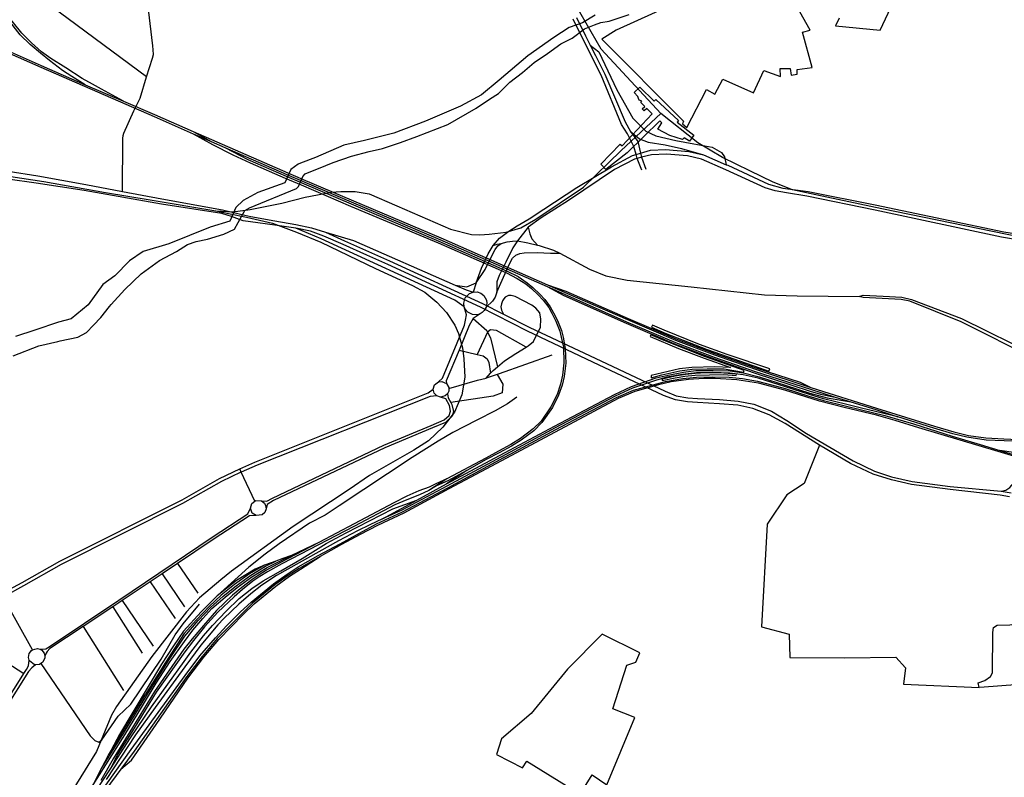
# Model space of a CAD drawing. Header units: millimetres. Extents: x 664923 to 767831, y 3118803 to 3207600.
# Tile 212 of 256: x 710238 to 713062, y 3171845 to 3174018. Entities that reach past the tile are written whole.
import ezdxf

# ---------------------------------------------------------------- set-up
doc = ezdxf.new("R2010")
doc.units = ezdxf.units.MM
for name, color, linetype in [('buildings', 5, 'Continuous'), ('parks', 8, 'Continuous'), ('railways', 4, 'Continuous'), ('roads_2', 2, 'Continuous'), ('roads_3', 3, 'Continuous'), ('water', 7, 'Continuous')]:
    doc.layers.add(name, color=color, linetype=linetype)

msp = doc.modelspace()

# ---------------------------------------------------------------- linework, layer by layer
at = {"layer": 'buildings'}
msp.add_lwpolyline([(712016.66, 3173824.4), (712057.91, 3173783.82), (712063.22, 3173788.25), (712128.15, 3173728.47), (712124.15, 3173723.54), (712172, 3173686.15), (712159.75, 3173669.34), (712143.93, 3173679.01), (712139.16, 3173673.56), (712102.78, 3173685.4), (712068.6, 3173703.66), (712080.32, 3173722.23), (712074.06, 3173727.49), (711980.09, 3173635.72), (711918.89, 3173588.43), (711905.28, 3173603.5), (711960.91, 3173660.63), (711965.87, 3173656.13), (712051.91, 3173747.23), (712037.27, 3173762.53), (712029.43, 3173756.26), (712023.44, 3173761.51), (712031, 3173769.04), (712019.26, 3173780.06), (712023.04, 3173783.7), (712015.29, 3173786.87), (712012.9, 3173791.42), (712011.26, 3173797), (712000.54, 3173808.54), (712016.66, 3173824.4)], close=True, dxfattribs=at)
at = {"layer": 'parks'}
for points in [[(712588.22, 3174021.51), (712577.69, 3173999.56), (712705.93, 3173987.92), (712752.14, 3174086.24)], [(712111.98, 3174061.44), (711948.84, 3173987.08), (711907.9, 3173961.63), (712141.98, 3173726.23), (712138.8, 3173718.98), (712151.72, 3173708.75), (712208.43, 3173817.6), (712231.85, 3173804.29), (712255.36, 3173847), (712343.31, 3173807.42), (712372.5, 3173871.65), (712420.27, 3173854.95), (712419.85, 3173878.01), (712448.01, 3173877.42), (712450.56, 3173858.8), (712468.18, 3173861.32), (712468.48, 3173875.05), (712511.44, 3173880.23), (712483.11, 3173981.31), (712505.08, 3173987.2), (712467.4, 3174055.7)]]:
    msp.add_lwpolyline(points, dxfattribs=at)
msp.add_lwpolyline([(711619.77, 3171955.77), (711605.95, 3171910.63), (711680.03, 3171872.32), (711692.27, 3171891.32), (711846.12, 3171797.05), (711879.74, 3171851.93), (711922.23, 3171823.48), (712002.65, 3172016.99), (711939.25, 3172041.94), (711979.99, 3172166.88), (712005.01, 3172175.68), (712017.12, 3172202), (711909.14, 3172255.35), (711809.19, 3172155.43), (711704.86, 3172027.82), (711619.77, 3171955.77)], close=True, dxfattribs=at)
at = {"layer": 'railways'}
for points in [[(710426.12, 3173831.24), (710387.36, 3173854.4), (710360.82, 3173871.76), (710323.07, 3173900.92), (710297.81, 3173921.24), (710268.17, 3173946.01), (710239.28, 3173974.52), (710212.43, 3174008.14), (710193.21, 3174034.7), (710169.48, 3174068.5), (710152.73, 3174101.34), (710133.01, 3174148.15), (710123.64, 3174180.22), (710114.25, 3174209.61), (710106.58, 3174248.89), (710101.76, 3174290.74), (710100.74, 3174326.96), (710102.26, 3174360.57), (710106.98, 3174403.4), (710114.81, 3174443.86), (710122.85, 3174477.32), (710474.05, 3175589.3)], [(710535.62, 3173783.86), (710472.43, 3173818.24), (710446.66, 3173832.75), (710417.11, 3173848.78), (710369.97, 3173879.37), (710327.18, 3173906.31), (710300.59, 3173925.8), (710271.75, 3173950.85), (710243.67, 3173978.85), (710216.01, 3174012.98), (710197.9, 3174037.43), (710174.34, 3174070.7), (710157.28, 3174104.11), (710138.24, 3174150.76), (710128.35, 3174182.16), (710119.35, 3174211.69), (710111.85, 3174249.25), (710107.72, 3174290.55), (710105.85, 3174327.98), (710107.27, 3174360.1), (710111.35, 3174400.87), (710119.01, 3174443.12), (710128.13, 3174475.93), (710479.17, 3175585.42)], [(713107.81, 3173393.78), (712711.16, 3173475.65), (712521.75, 3173514.93), (712455.11, 3173529.67), (712399.79, 3173551.97), (712332.7, 3173583.84), (712254, 3173621.99), (712183.62, 3173664.52), (712077.56, 3173748.45), (711906.26, 3173933.14), (711776.89, 3174158.09), (711740.5, 3174225.25), (711707.42, 3174283.13), (711692.84, 3174315.24), (711622.66, 3174471.28), (711514.44, 3174716.84), (711453.61, 3174859.02), (711390.6, 3175001.55), (711199.23, 3175433.94), (711137.77, 3175575.43)], [(710006.38, 3174016.14), (710299.28, 3173886.11), (710426.12, 3173831.24), (710535.62, 3173783.86), (710624.45, 3173745.43), (710735.64, 3173696.66), (711006.92, 3173578.21)], [(710004.58, 3174010.64), (710298.29, 3173881.07), (710623.65, 3173739.85), (710736.01, 3173690.68), (710787.6, 3173668.1), (710826.3, 3173651.17), (711004.58, 3173573.34)], [(710212.11, 3173567.5), (710306.89, 3173553.4), (710483.63, 3173522.39), (710612.08, 3173500.98), (710800.15, 3173469.64), (710849.33, 3173466.44), (710898.87, 3173473.61), (710990.06, 3173491.62), (711057.11, 3173508.64), (711132.65, 3173523.32), (711159.58, 3173524.92), (711199.9, 3173525.26), (711240.8, 3173518.64), (711320.12, 3173483.99), (711473.28, 3173417.12), (711534.2, 3173401.65), (711557.76, 3173401.1), (711584.55, 3173402.82), (711633.39, 3173408.19), (711675.28, 3173420.69), (711719, 3173445.72), (711854.91, 3173537.61), (711963.62, 3173642.64), (712077.56, 3173748.45)], [(710735.64, 3173696.66), (710787.6, 3173668.1)], [(710736.01, 3173690.68), (710790.84, 3173660), (710848.94, 3173629.68), (710899.08, 3173607.29), (710999.88, 3173563.62)], [(710826.3, 3173651.17), (710892.56, 3173616.38), (711002.23, 3173568.49)], [(710999.88, 3173563.62), (711044.98, 3173544.25)], [(711002.23, 3173568.49), (711047, 3173549.34)], [(711004.58, 3173573.34), (711049.03, 3173554.42)], [(711006.92, 3173578.21), (711051.05, 3173559.5)], [(711044.98, 3173544.25), (711187.02, 3173483.25), (711438.09, 3173377.59), (711634, 3173291.73), (711664.69, 3173275.79), (711689.95, 3173260.44), (711706.11, 3173246.42), (711725.61, 3173228.2), (711739.76, 3173213.15), (711755.53, 3173192.09), (711764.16, 3173175.69), (711775.92, 3173153.06), (711787.28, 3173124.64), (711791.39, 3173107.65), (711797.83, 3173078.55), (711799.31, 3173033.41), (711795.07, 3172997.88), (711789.55, 3172972.04), (711779.97, 3172943.32), (711762.01, 3172907.53), (711733.43, 3172866.53), (711710.49, 3172844.48), (711674.39, 3172817.15), (711646.64, 3172799.69), (711611.04, 3172780.22), (711574.8, 3172760.74), (711463.29, 3172700.67), (711431.93, 3172686.31), (711412.37, 3172677.31), (711382.98, 3172666.67), (711348.76, 3172651.05), (711310.83, 3172631.91), (711197.37, 3172571.86), (711096.5, 3172518.97), (710985.95, 3172461.01), (710946.33, 3172439.24), (710924.53, 3172425.86), (710903.91, 3172411.64), (710875.01, 3172389.77), (710848.74, 3172367.36), (710802.56, 3172323.35), (710765.27, 3172280.48), (710732.97, 3172242.75), (710708.86, 3172212.75), (710624.33, 3172091.55), (710561.77, 3171987.86), (710506.03, 3171898.07), (710470.25, 3171836.54)], [(711047, 3173549.34), (711440.59, 3173382.57), (711636.42, 3173296.76), (711667.74, 3173280.77), (711693.8, 3173263.17), (711709.94, 3173249.9), (711730.48, 3173230.44), (711744.13, 3173214.88), (711759.64, 3173194.33), (711769.54, 3173177.18), (711780.8, 3173155.05), (711791.91, 3173126.39), (711796.8, 3173107.4), (711802.68, 3173075.12), (711804.97, 3173032.74), (711799.66, 3172994.8), (711793.81, 3172969.59), (711783.6, 3172941.17), (711765.95, 3172905.71), (711735.82, 3172862.8), (711712.6, 3172838.84), (711676.19, 3172812.14), (711648.44, 3172794.37), (711613.14, 3172775.22), (711576.27, 3172756.04), (711520.37, 3172725.35), (711465.72, 3172695.36), (711434.06, 3172680.58), (711411.38, 3172668.05), (711384.94, 3172654.88), (711348.65, 3172641.24), (711314.11, 3172626.77), (711198.06, 3172565.82), (710990.37, 3172457.05), (710948.44, 3172434.36), (710926.64, 3172420.99), (710906.6, 3172407.35), (710877.44, 3172384.03), (710852.88, 3172362.83), (710806.26, 3172319.09), (710768.25, 3172276.57), (710736.32, 3172237.77), (710711.54, 3172205.23), (710629.19, 3172089.72), (710566.31, 3171985.7), (710519.81, 3171912.12), (710498.58, 3171869.78)], [(711049.03, 3173554.42), (711443.31, 3173387.33), (711750.85, 3173252.48), (711800.65, 3173230.65), (711978.73, 3173151.68), (712118.78, 3173092.45), (712229.95, 3173049.86), (712347.49, 3173008.85), (712506.56, 3172957.76), (712577.56, 3172935.69), (712622.51, 3172921.71), (712693.4, 3172899.66), (712757.34, 3172879.24)], [(711051.05, 3173559.5), (711446.06, 3173392.08), (711752.45, 3173257.1), (711802.47, 3173235.07), (711981.08, 3173157.61), (712119.17, 3173098.34), (712230.82, 3173056.25), (712348.85, 3173015.25), (712507.73, 3172963.12), (712695.84, 3172904.11), (712861.98, 3172851.86), (712917.15, 3172835.91), (712959.29, 3172825.71), (713009.56, 3172819.1), (713061.36, 3172815.33), (713180.36, 3172810.29)], [(710800.15, 3173469.64), (710841.82, 3173460.64), (710888.68, 3173450.92), (710963.37, 3173434.05), (711031.69, 3173408.45), (711101.35, 3173379.24), (711258.75, 3173303.84), (711364.43, 3173255.54), (711400.16, 3173236.27), (711434.86, 3173207.51), (711462.74, 3173178.36), (711485.83, 3173142.04), (711496.38, 3173118.02), (711507.8, 3173076.6), (711512.47, 3173044.84), (711515.33, 3172992.93), (711506.68, 3172941.9), (711485.43, 3172892.26), (711452.03, 3172848.94), (711410.89, 3172810.1), (711368.71, 3172782.95), (711240.93, 3172710.43), (711182.86, 3172670.47), (711022.31, 3172564.44), (710845.33, 3172436.2), (710814.88, 3172411.16), (710753.33, 3172359.82), (710716.72, 3172320.2), (710616.82, 3172192.05), (710515.75, 3172048.68), (710501.77, 3172023.88), (710458.38, 3171919.33), (710356.07, 3171753.68)], [(711752.45, 3173257.1), (711804.62, 3173239.23), (711983.17, 3173161.14), (712120.08, 3173102.28), (712232.19, 3173060.39), (712349.63, 3173019.23), (712476.54, 3172978.24), (712507.73, 3172963.12)], [(711750.85, 3173252.48), (711799.28, 3173226.36), (711977.33, 3173147.69), (712116.55, 3173088.41), (712228.34, 3173046.2), (712345.16, 3173005.03), (712505.09, 3172952.4), (712534.9, 3172943.54), (712577.56, 3172935.69)], [(712089.16, 3173118.32), (712210.22, 3173071.48), (712360.55, 3173019.22), (712387.33, 3173009.98), (712389.67, 3173016.7), (712267.8, 3173057.35), (712188.16, 3173086.35), (712086.98, 3173127.61), (712053.06, 3173142.11), (712050.8, 3173136.32), (712089.16, 3173118.32)], [(712201, 3173046.77), (712277.15, 3173020.67), (712232.15, 3173022.43), (712165.9, 3173020.76), (712130.89, 3173016.84), (712049.31, 3172997.55), (712049.66, 3172991.11), (712080.16, 3172999.03), (712132.03, 3173011), (712166.86, 3173015.5), (712209.78, 3173016.82), (712258.56, 3173016.05), (712314.02, 3173006.82), (712316.22, 3173011.72), (712202.62, 3173051.6), (712082.05, 3173099.5), (712048.27, 3173113.67), (712046.36, 3173109.43), (712127.86, 3173074.6), (712201, 3173046.77)], [(713180.45, 3172805.27), (713061.77, 3172809.7), (713010.33, 3172811.57), (712954.96, 3172820.92), (712915.05, 3172829.92), (712859.87, 3172846.49), (712757.34, 3172879.24), (712652.76, 3172904.15), (712607.13, 3172915.36), (712544.02, 3172930.53), (712503.25, 3172942.42), (712434.71, 3172964.69), (712356.05, 3172989.3), (712312.97, 3172999.51), (712275.36, 3173004.15), (712226.12, 3173006.09), (712179.15, 3173004.6), (712138.85, 3173000.42), (712093.89, 3172992.38), (712061.57, 3172983.33), (711995.43, 3172960.78), (711946.33, 3172937.93), (711773.87, 3172847.26), (711644.56, 3172777.45), (711463.39, 3172680.03), (711334.19, 3172610.85), (711278.44, 3172586.75), (711242.15, 3172569.15), (711206.94, 3172551.92), (711152.73, 3172523.18), (711039.68, 3172460.18), (710974.37, 3172423.67), (710932.46, 3172396.23), (710901.01, 3172371.49), (710866.37, 3172342.02), (710823.63, 3172300.5), (710806.55, 3172282.15), (710757.09, 3172224.21), (710711.46, 3172161.65), (710626.48, 3172045.88), (710570.42, 3171966.64), (710486.23, 3171838.76)], [(711278.44, 3172586.75), (711376.93, 3172640.06), (711462.33, 3172686.28), (711642.57, 3172783.06), (711772.21, 3172851.93), (711944.66, 3172942.61), (711993.13, 3172965.76), (712063.66, 3172990.26), (712098.51, 3172998.74), (712141.88, 3173007.06), (712177.92, 3173011.56), (712226.8, 3173011.66), (712276.1, 3173010.6), (712314.45, 3173004.63), (712358.81, 3172993.68), (712436.54, 3172968.81), (712504.12, 3172947.13), (712554.31, 3172933.73), (712622.51, 3172921.71)], [(712081.04, 3172986.58), (712081.24, 3172982.67), (712118.65, 3172990.62), (712145.65, 3172994.98), (712175.96, 3172998.33), (712257.4, 3172999.81), (712293.59, 3172997.19), (712294.11, 3173001.07), (712257.76, 3173004.13), (712207.6, 3173004.6), (712175.22, 3173002.9), (712148.12, 3172999.93), (712118.56, 3172994.98), (712081.04, 3172986.58)], [(710391.26, 3171691.08), (710558.18, 3171925.45), (710712.25, 3172137.28), (710754.73, 3172193.15), (710799.91, 3172245.32), (710831.74, 3172280.8), (710871.06, 3172319.88), (710901.58, 3172347.84), (710966.17, 3172400.07), (711005.1, 3172427.89), (711036.63, 3172448.36), (711094.32, 3172481.73), (711157.51, 3172515.17), (711212.35, 3172545.59), (711261.75, 3172571.58), (711336.53, 3172606.12), (711466.31, 3172675.69), (711627.07, 3172762.42), (711646.85, 3172773.09), (711776.17, 3172842.28), (711949.86, 3172934.22), (711999, 3172955.51), (712065.22, 3172973.66), (712090.65, 3172979.77), (712140.32, 3172988.84), (712179.36, 3172993), (712225.4, 3172993.52), (712273.04, 3172992.5), (712310.95, 3172989.11), (712354.63, 3172980.81), (712394.55, 3172970.87), (712434.17, 3172959.98), (712501.44, 3172937.67), (712543.36, 3172925.25), (712606.21, 3172910.58), (712652.85, 3172898.88), (712720.12, 3172882.53), (712802.25, 3172858.3), (712913.29, 3172822.98), (712992.89, 3172799.34), (713049.67, 3172782.28), (713248.15, 3172722.64)], [(713108.97, 3172760.29), (712816.75, 3172847.4), (712749.22, 3172868.23), (712695.99, 3172883.44), (712602.71, 3172905.58), (712531.99, 3172923.42), (712432.7, 3172955.11), (712357.23, 3172975.51), (712295.18, 3172984.89), (712232.85, 3172988.64), (712200.01, 3172989.17), (712156.68, 3172985.75), (712107, 3172978.84), (712070.17, 3172970.29), (712002.59, 3172951.42), (711955.04, 3172931.03), (711591.07, 3172737.66), (711468.72, 3172672.55), (711340.35, 3172602.72), (711264.43, 3172567.6), (711214.74, 3172541.89), (711161.33, 3172512.36), (711099.89, 3172478.36), (711039.89, 3172444.39), (711008.36, 3172424.19), (710969.42, 3172396.95), (710905.98, 3172345.03), (710875.78, 3172315.06), (710804.3, 3172242.8), (710761.14, 3172191.82), (710716.95, 3172133.9), (710566.44, 3171919.99), (710528.38, 3171868.4), (710455.59, 3171769.76)], [(711663.93, 3172935.49), (711637.46, 3172916.19), (711602.35, 3172896.33), (711548.83, 3172869.08), (711480.87, 3172833.73), (711438.34, 3172809.03), (711363.89, 3172761.78), (711154.67, 3172623.86), (711113.77, 3172596.84), (711069.63, 3172573.68), (710982.38, 3172514.84), (710942.3, 3172485.48), (710895.28, 3172447.76), (710864.64, 3172419.76), (710803.98, 3172365.2)], [(714383.9, 3172470.77), (714355.97, 3172475.03), (714335.7, 3172474.89), (714278.31, 3172480.57), (714224.8, 3172496.37), (713820.53, 3172626.24), (713769.77, 3172641.42), (713685.62, 3172663.3), (713647.06, 3172671.19), (713618.3, 3172672.25), (713597.19, 3172673.04), (713573.95, 3172676.05), (713526.3, 3172687.43), (713400.66, 3172729.76), (713373.41, 3172735.87), (713337.04, 3172741.25), (713292.68, 3172745.13), (713279.75, 3172746.6), (713231.48, 3172752.09), (713095.22, 3172775.85), (713049.67, 3172782.28)], [(711520.37, 3172725.35), (711462.33, 3172686.28)], [(711463.29, 3172700.67), (711411.38, 3172668.05)], [(710435.16, 3171773.08), (710476.56, 3171835.69), (710498.58, 3171869.78), (710556.17, 3171958.91), (710616.21, 3172047.32), (710709.49, 3172177.77), (710729.32, 3172203.74), (710765.09, 3172250.55), (710790.64, 3172280.94), (710830.5, 3172321.69), (710867.19, 3172357.7), (710903.64, 3172386.48), (710936.6, 3172408.35), (710987.18, 3172437.76), (711048.54, 3172472.4), (711117.34, 3172515.83), (711174.06, 3172546.43), (711308.03, 3172614.85), (711376.93, 3172640.06)], [(711096.5, 3172518.97), (711017.96, 3172481.04), (710992.7, 3172472.84), (710972.59, 3172465.3), (710940.14, 3172453.13), (710913.15, 3172441.82), (710859.73, 3172409.12), (710803.98, 3172365.2), (710758.76, 3172320.03), (710708.3, 3172263.95), (710679.11, 3172221.98), (710644.93, 3172170.08), (710523.9, 3171968.23), (710493, 3171909.03)], [(709336.27, 3170276.87), (709671.42, 3170730.45), (709822.41, 3170939.68), (710287.46, 3171581.76), (710372.3, 3171701.74), (710420.86, 3171777.93), (710448.62, 3171823.7), (710539.33, 3171966.92), (710590.66, 3172050.22), (710629.77, 3172115.34), (710669.89, 3172176.96), (710710.29, 3172234.41), (710734.33, 3172267.3), (710763.1, 3172300.27), (710789.41, 3172328.88), (710826.89, 3172361.65), (710862.26, 3172389.34), (710903.39, 3172420.01), (710947.5, 3172446.78), (710987.81, 3172466.83), (711017.96, 3172481.04)], [(710473.93, 3171872.24), (710534.21, 3171968.15), (710602.55, 3172080.66), (710668.95, 3172185.7), (710711.89, 3172249.51), (710749.93, 3172294.91), (710785.23, 3172331.9), (710822.04, 3172364.6), (710859.21, 3172393.83), (710900.71, 3172424.58), (710943.44, 3172450.74), (710972.59, 3172465.3)], [(710528.38, 3171868.4), (710558.85, 3171894.61), (710629.5, 3171996.44), (710720.63, 3172129.17), (710765.93, 3172189.86), (710808.88, 3172240.03), (710880.43, 3172312.74), (710910.91, 3172342.22), (710972.39, 3172393.41), (711012.24, 3172422.06), (711043.66, 3172442.02), (711099.89, 3172478.36)], [(710940.14, 3172453.13), (710897.45, 3172428.26), (710854.21, 3172397.77), (710816.2, 3172367.08), (710781.1, 3172335), (710745.55, 3172297.15), (710709.73, 3172257.27), (710655.74, 3172174.69), (710598.29, 3172081.84)], [(710448.62, 3171823.7), (710473.93, 3171872.24), (710493, 3171909.03), (710528.51, 3171967.12), (710598.29, 3172081.84)]]:
    msp.add_lwpolyline(points, dxfattribs=at)
at = {"layer": 'roads_2'}
for points in [[(711696.31, 3173423.08), (711700.97, 3173403.63), (711706.93, 3173389.68), (711723.18, 3173371.4)], [(711619.51, 3173376), (711636.27, 3173380.63), (711651.99, 3173382.37), (711666.36, 3173383.11), (711695.45, 3173377.41), (711723.18, 3173371.4), (711728.14, 3173370.32), (711768.96, 3173357.18), (711787.52, 3173347.82)], [(711643.87, 3173319.21), (711651.24, 3173334.2), (711661.58, 3173342.25), (711672.74, 3173347.53), (711684.65, 3173349.16), (711722.34, 3173349.84), (711760.78, 3173348.38), (711787.52, 3173347.82)], [(711787.52, 3173347.82), (711872.61, 3173302.59), (711919.07, 3173283.6), (711980.36, 3173270.25), (712163.89, 3173251.28), (712374.89, 3173228.25), (712468.39, 3173226.23), (712646.21, 3173224.1)], [(712646.21, 3173224.1), (712657.76, 3173228.03), (712714.73, 3173224.94), (712768.37, 3173221.79), (712796.32, 3173215.27), (712939.58, 3173160.49), (713156.99, 3173053.8), (713205.34, 3173030.61), (713280.75, 3173004.68), (713366.21, 3172987.72), (713528.79, 3172953.66), (714040.37, 3172845.43), (714494.99, 3172747.3), (714512.61, 3172743.58), (714741.68, 3172695.35), (714760.77, 3172694.78), (714778.78, 3172702.05), (715105.5, 3172928.92), (715140.79, 3172952.71), (715158.21, 3172964.45)], [(715171.42, 3172960.73), (715153.72, 3172949.04), (715112.14, 3172921.63), (714783.61, 3172692.88), (714764.21, 3172684.65), (714739.51, 3172686.52), (714510.35, 3172736.18), (714491.4, 3172740.29), (714036.79, 3172837.5), (713525.72, 3172943.88), (713363.59, 3172978.87), (713278.62, 3172993.53), (713199.44, 3173023.1), (713152.05, 3173044), (712938.8, 3173151.67), (712791.42, 3173210.22), (712766.4, 3173215.55), (712657.47, 3173221.42), (712646.21, 3173224.1)], [(711465.24, 3172944.9), (711466.99, 3172932.95), (711474.59, 3172919.59), (711477.58, 3172914.32), (711482.67, 3172894.41), (711478.18, 3172880.99), (711458.96, 3172862.53), (711421.71, 3172847.1), (711285.44, 3172790.2), (710965.86, 3172639.29), (710947.81, 3172627.26), (710944.66, 3172615.05)], [(710931.57, 3172637.62), (710946.71, 3172637.44), (710962.78, 3172646.1), (711282.49, 3172797.13), (711418.36, 3172853.56), (711455.59, 3172870.23), (711470.18, 3172883.05), (711473.44, 3172894.71), (711471.25, 3172911.31), (711460.17, 3172930.56), (711444.81, 3172935.58)], [(712531.91, 3172798.04), (712487.84, 3172688.16), (712438.77, 3172655.55), (712381.67, 3172570.69), (712365.99, 3172277.08), (712444.93, 3172255.62), (712447.6, 3172188.79), (712605.37, 3172187.43), (712750.98, 3172189.4), (712778.92, 3172158.96), (712773.56, 3172112.26), (712990.44, 3172103.02)], [(713053.15, 3172665.43), (713066.51, 3172668.35), (713078.29, 3172675.97), (713094.31, 3172695.38)], [(710944.66, 3172615.05), (710941.18, 3172605.02), (710933.71, 3172597.85), (710915.94, 3172595.55), (710905.01, 3172602.53), (710899.57, 3172616.51), (710903.89, 3172630.41), (710912.66, 3172636.57), (710915.74, 3172638.73), (710931.57, 3172637.62), (710939.98, 3172631.01), (710943.43, 3172624.81), (710944.66, 3172615.05)], [(710296.16, 3172212.37), (710313.09, 3172213.78), (710322.2, 3172219.82), (710522.74, 3172353.31), (710790.4, 3172533.59), (710892.84, 3172601.09), (710899.57, 3172616.51)], [(710915.94, 3172595.55), (710897.47, 3172594.87), (710792.93, 3172526.74), (710690.28, 3172458.07), (710646.5, 3172428.78), (710612.51, 3172406.05), (710532.22, 3172352.33), (710525.36, 3172347.74), (710504.73, 3172334.01), (710419.74, 3172277.43), (710324.72, 3172214.17), (710316.6, 3172205.93), (710310.21, 3172194.64)], [(710288.86, 3172214.13), (710296.16, 3172212.37), (710301.26, 3172209.42), (710308.25, 3172200.85), (710310.21, 3172194.64), (710310.3, 3172187.62), (710304.39, 3172175.05), (710298.72, 3172171.38), (710294.35, 3172168.58), (710283.19, 3172167.71), (710279.77, 3172168.53), (710267.35, 3172177.91), (710265.42, 3172181.46), (710263.52, 3172189.13), (710265.33, 3172199.91), (710271.7, 3172208.58), (710274.93, 3172210.82), (710281.81, 3172213.08), (710288.86, 3172214.13)], [(710042.45, 3171893.78), (710056.12, 3171889.37), (710067.96, 3171887.89), (710078.09, 3171887.84), (710088.13, 3171892.11), (710189.55, 3172047.34), (710191.41, 3172050.19), (710227.36, 3172107.14), (710250.05, 3172143.07), (710257.26, 3172154.51), (710263.35, 3172164.68), (710265.42, 3172181.46)], [(710283.19, 3172167.71), (710272.62, 3172158.86), (710263.16, 3172148.62), (710197.55, 3172043.83), (710095.73, 3171888.1), (710093.16, 3171880.95), (710093.09, 3171874.05), (710095.56, 3171865.08), (710101.21, 3171855.2)]]:
    msp.add_lwpolyline(points, dxfattribs=at)
at = {"layer": 'roads_3'}
for points in [[(710601.52, 3173853.63), (710277.32, 3174095.01), (710288.23, 3174117.2), (710290.11, 3174132.79), (710291.12, 3174166.05), (710286.15, 3174174.59), (710254.3, 3174278.87), (710251.19, 3174290.83), (710248.38, 3174385.36), (710257.16, 3174498.69)], [(710532.93, 3173524.8), (710534.23, 3173676.9), (710534.35, 3173685.21), (710536.38, 3173692.22), (710565.68, 3173756.57), (710583.89, 3173792.83), (710601.52, 3173853.63), (710618.76, 3173906.9), (710621.53, 3173917.95), (710620.48, 3173931.33), (710620.27, 3173942.59), (710607.29, 3174046.77)], [(711851.68, 3173966.47), (711825.19, 3174018.91)], [(711835.12, 3174023.7), (711861.14, 3173971.63)], [(712009.52, 3173619.75), (712006.3, 3173631.21), (711999.92, 3173653.87), (711981.25, 3173689.85), (711964.63, 3173717.37), (711906.22, 3173858.52), (711851.68, 3173966.47)], [(711861.14, 3173971.63), (711874.62, 3173944.68), (711889.55, 3173914.8), (711916.12, 3173861.52), (711974.44, 3173725.1), (711989.65, 3173697.08), (712011.02, 3173668.7), (712019.17, 3173635.02), (712022.09, 3173622.96)], [(711874.62, 3173944.68), (711899.07, 3173925.1), (711951.11, 3173816.49), (711997.18, 3173734.95), (712033.96, 3173697.58), (712063.01, 3173684.83), (712119.68, 3173671.37), (712172.05, 3173661.16), (712224.1, 3173651.84), (712251.36, 3173636.95), (712260.09, 3173624.44), (712264.81, 3173601.82)], [(709173.36, 3173711.59), (709298.93, 3173691.83), (709418.65, 3173678.95), (709467.87, 3173676.06), (709553.03, 3173671.2), (709646.81, 3173661.98), (709956.84, 3173622.31), (710119.69, 3173599.04), (710205, 3173583.59), (710290.2, 3173569.45), (710427.65, 3173544.58), (710532.93, 3173524.8), (710645.88, 3173503.58), (710819.81, 3173472.21), (710847.32, 3173465.87)], [(710842.51, 3173454.1), (710836.06, 3173456.41), (710817.83, 3173461.96), (710644.27, 3173488.64), (710422.78, 3173527.49), (710285.33, 3173548.51), (710203.9, 3173560.72), (710120.75, 3173572.91), (709959.8, 3173595.56), (709827.03, 3173612.45), (709641.96, 3173636.01), (709461.52, 3173658.42), (709295.7, 3173680.23), (709171.43, 3173700.1)], [(711989.65, 3173697.08), (712015.62, 3173675.69), (712040.54, 3173666.49), (712089.47, 3173658.45), (712136.49, 3173648.44), (712199.02, 3173630.49)], [(711581.91, 3173346.54), (711595.98, 3173370.1), (711614.22, 3173390.88), (711640.93, 3173411.34), (711664.83, 3173426.62), (711699.13, 3173446.56), (711741.18, 3173474.37), (711836.25, 3173536.1), (711935.88, 3173595.59), (711995.55, 3173628.03), (712006.3, 3173631.21)], [(712006.3, 3173631.21), (712019.17, 3173635.02), (712047.6, 3173643.44), (712090.77, 3173645.05), (712157.33, 3173639.23), (712199.02, 3173630.49), (712264.81, 3173601.82), (712268.91, 3173600), (712385.77, 3173545.93), (712426.68, 3173534.69), (712499.54, 3173525.27), (712691.72, 3173487.04), (713060.73, 3173409.07), (713169.35, 3173391.81)], [(713167.03, 3173374.98), (713054.78, 3173393.71), (712691.58, 3173471.75), (712495.64, 3173511.56), (712437.32, 3173520.83), (712405.22, 3173526.87), (712376.41, 3173535.43), (712263.75, 3173586.68), (712193.86, 3173617.18), (712153.8, 3173627.6), (712093.49, 3173632.29), (712050.74, 3173630.28), (712022.09, 3173622.96), (712009.52, 3173619.75)], [(712022.09, 3173622.96), (712033.71, 3173589.18)], [(712009.52, 3173619.75), (712001.96, 3173617.81), (711944.32, 3173587.9), (711812.47, 3173499.59), (711734.15, 3173449.13), (711696.31, 3173423.08), (711666.36, 3173383.11), (711652.46, 3173363.03), (711632.94, 3173322.62)], [(712022.39, 3173586.13), (712009.52, 3173619.75)], [(710878.91, 3173441.1), (710842.51, 3173454.1)], [(710847.32, 3173465.87), (710884.05, 3173457.4)], [(710884.05, 3173457.4), (710900.57, 3173453.59), (710970.2, 3173440.41), (711029.99, 3173430.21), (711075.27, 3173420.35), (711114.91, 3173408.21), (711195.28, 3173384.43), (711486.98, 3173255.98), (711518.4, 3173242.65), (711538.36, 3173236.54)], [(711513.31, 3173194.32), (711485.78, 3173213.21), (711102.54, 3173389.43), (711030.3, 3173419.53), (710969.82, 3173428.23), (710900.27, 3173437.96), (710878.91, 3173441.1)], [(711233.47, 3173342.73), (711165.57, 3173373.34), (711110.74, 3173397.06), (711071.84, 3173410.87), (711030.3, 3173419.53)], [(711114.91, 3173408.21), (711169.61, 3173383.16), (711238.84, 3173352.51)], [(711593.53, 3173342.34), (711601.55, 3173358.32), (711609.45, 3173368.73), (711619.51, 3173376)], [(711595.98, 3173370.1), (711607.33, 3173374.18), (711619.51, 3173376)], [(712388.33, 3172884.48), (712341.48, 3172902.85), (712297.93, 3172912.26), (712245.04, 3172916.4), (712181.88, 3172919.95), (712153.86, 3172921.79), (712119.05, 3172927.83), (712084.54, 3172940.14), (711881.73, 3173035.3), (711694.82, 3173124.47), (711559.91, 3173193.4), (711294.36, 3173315.27), (711233.47, 3173342.73)], [(711238.84, 3173352.51), (711299.01, 3173325.89), (711565.76, 3173203.88), (711625.87, 3173173.25), (711701.06, 3173134.95), (711889.14, 3173046.59), (712089.96, 3172952.18), (712120.94, 3172939.42), (712154.57, 3172932.97), (712182.19, 3172931.51), (712245.32, 3172928.73), (712299.03, 3172923.82), (712344.14, 3172914.84), (712394.18, 3172894.96)], [(711562.37, 3173305.07), (711581.91, 3173346.54)], [(711573.29, 3173301.09), (711593.53, 3173342.34)], [(711632.94, 3173322.62), (711613.41, 3173284.16)], [(711626.11, 3173279.58), (711643.87, 3173319.21)], [(711486.98, 3173255.98), (711520.82, 3173251.59), (711547.17, 3173263.02), (711562.37, 3173305.07)], [(711547.17, 3173263.02), (711573.29, 3173301.09)], [(711613.41, 3173284.16), (711606.64, 3173266.39), (711606.31, 3173235.88), (711602.32, 3173221.98), (711593.86, 3173210.07), (711576.27, 3173193.31)], [(711547.17, 3173263.02), (711538.36, 3173236.54)], [(711606.31, 3173235.88), (711626.11, 3173279.58)], [(711523.57, 3173178.98), (711516.19, 3173187.77), (711513.31, 3173194.32), (711511.81, 3173205.22), (711515.99, 3173220.26), (711527.83, 3173232.46), (711538.36, 3173236.54), (711549.88, 3173236.84), (711560.8, 3173233.2), (711569.58, 3173226.32), (711576.75, 3173213.64), (711578.14, 3173204.8), (711576.27, 3173193.31), (711570.65, 3173183.32), (711564.54, 3173177.56), (711554.2, 3173172.51), (711547.87, 3173171.33), (711536.39, 3173172.32), (711523.57, 3173178.98)], [(711683.27, 3173211.56), (711659.46, 3173223.81), (711647.57, 3173227.12), (711640.09, 3173226.59), (711630.7, 3173222.11), (711626.36, 3173217.4), (711622.94, 3173211.32), (711619.8, 3173203.22), (711618.46, 3173194.16), (711620.39, 3173184.66), (711625.87, 3173173.25)], [(711468.72, 3172959.67), (711551.62, 3172983.52), (711575.79, 3172990.16), (711588.52, 3173004.25), (711596.45, 3173011.79), (711608.96, 3173022.37), (711628.68, 3173039.05), (711661.01, 3173060.42), (711691, 3173078.81), (711696.95, 3173082.47), (711711.52, 3173094.37), (711731.7, 3173136.42), (711732.53, 3173158.49), (711729.98, 3173177.42), (711718.89, 3173190.76), (711707.2, 3173199.25)], [(711707.2, 3173199.25), (711683.27, 3173211.56)], [(711439.28, 3172978.87), (711450.81, 3172989.4), (711514.29, 3173141.55), (711517.17, 3173156.12), (711519.65, 3173171.46), (711513.31, 3173194.32)], [(711564.54, 3173177.56), (711538.77, 3173161.22), (711527.7, 3173141.02), (711498.14, 3173070.39), (711461.19, 3172982.14), (711461.97, 3172974.46)], [(711538.77, 3173161.22), (711577.72, 3173125.93), (711580.09, 3173121.3), (711588.44, 3173105.04), (711608.96, 3173022.37)], [(711691, 3173078.81), (711605.29, 3173126.35), (711588.85, 3173128.56), (711580.09, 3173121.3), (711550.21, 3173057.78)], [(711498.14, 3173070.39), (711550.21, 3173057.78), (711567.2, 3173053.66), (711578.68, 3173045.53), (711583.92, 3173034.96), (711588.52, 3173004.25)], [(711764.26, 3173056.12), (711612.9, 3173001.92), (711607.77, 3173000.3), (711575.79, 3172990.16)], [(711607.77, 3173000.3), (711623.44, 3172972.62), (711621.63, 3172947.85), (711596.2, 3172937.65), (711474.59, 3172919.59)], [(711444.81, 3172935.58), (711434.09, 3172939.49), (711427.28, 3172946.95), (711424.45, 3172958.61), (711428.3, 3172970.36), (711439.28, 3172978.87), (711448.76, 3172980.13), (711461.97, 3172974.46), (711468.76, 3172963.14), (711468.72, 3172959.67), (711468.64, 3172952.09), (711465.24, 3172944.9), (711458.65, 3172938.77), (711444.81, 3172935.58)], [(708978.85, 3171694.28), (709364.69, 3171949.63), (709470.48, 3172013.97), (709566.23, 3172070.29), (709588.78, 3172084.31), (709644.38, 3172118.89), (709676.52, 3172138.87), (709709.54, 3172159.41), (709785.82, 3172206.85), (709902.6, 3172277.89), (709999.57, 3172303.22), (710107.62, 3172333.91), (710160.92, 3172357.85), (710184.7, 3172370.96), (710245, 3172404.18), (710353.09, 3172464.76), (710703.65, 3172641.08), (710811.36, 3172701.71), (710869.53, 3172729.43), (710912.71, 3172748.72), (711409.97, 3172947.24), (711424.45, 3172958.61)], [(711434.09, 3172939.49), (711414.95, 3172937.59), (710918.85, 3172740.68), (710873.67, 3172720.53), (710871.91, 3172719.74), (710816.57, 3172693.01), (710704.78, 3172630.13), (710356.72, 3172455.62), (710248.64, 3172394.48), (710190.09, 3172361.38)], [(712394.18, 3172894.96), (712438.83, 3172867.93), (712494.7, 3172830.89), (712628.6, 3172752.54), (712690.1, 3172723.53), (712739.2, 3172707.22), (712798.28, 3172693.49), (712907.55, 3172679.31), (713053.15, 3172665.43), (713081.9, 3172661.07)], [(713077.49, 3172649.47), (713050.86, 3172653.86), (712907.28, 3172670.86), (712796.61, 3172685.02), (712738.92, 3172698.09), (712686.04, 3172713.99), (712620.73, 3172745.16), (712531.91, 3172798.04), (712434.12, 3172859.83), (712388.33, 3172884.48)], [(710912.66, 3172636.57), (710873.67, 3172720.53), (710869.53, 3172729.43)], [(713315.12, 3172114.39), (713302.36, 3172116.33), (713189.63, 3172113.23), (713143.98, 3172113.96), (713004.28, 3172103.98), (712990.44, 3172103.02), (712987.11, 3172116.32), (713006.93, 3172122.94), (713022.45, 3172134.7), (713028.55, 3172145.25), (713029.61, 3172260.09), (713031.43, 3172274.73), (713041.81, 3172281.17), (713078.49, 3172282.9), (713126.62, 3172290.03), (713144.34, 3172296.62), (713155.69, 3172307.27), (713165.92, 3172321.02), (713170.79, 3172341.98), (713166.9, 3172382.62), (713154.53, 3172436.56), (713126.54, 3172524.86), (713099.82, 3172608.92), (713091.84, 3172647.1)], [(710690.28, 3172458.07), (710748.87, 3172372.86)], [(710612.51, 3172406.05), (710683.51, 3172300.86)], [(710646.5, 3172428.78), (710710.77, 3172334.34)], [(710274.93, 3172210.82), (710190.09, 3172361.38), (710184.7, 3172370.96)], [(710532.22, 3172352.33), (710620.92, 3172221.04)], [(710298.72, 3172171.38), (710439.64, 3171964.54), (710453.53, 3171950.43), (710465.28, 3171946.14), (710473.45, 3171953.03), (710520.07, 3172020.58), (710556.35, 3172055.23), (710643.49, 3172183.74), (710683.86, 3172253.89), (710706.85, 3172284.98), (710753.85, 3172341.34)], [(710504.73, 3172334.01), (710589.63, 3172201.38)], [(710419.74, 3172277.43), (710536.2, 3172093.99)], [(710064.59, 3172262.03), (710250.05, 3172143.07)]]:
    msp.add_lwpolyline(points, dxfattribs=at)
at = {"layer": 'water'}
for points in [[(710219.01, 3173053.54), (710292.83, 3173082.02), (710347.77, 3173095.15), (710354.41, 3173096.61), (710405.05, 3173107.73), (710429.22, 3173120.31), (710449.73, 3173142.05), (710470.25, 3173163.81), (710495.82, 3173195.47), (710500.68, 3173200.81), (710539.67, 3173243.64), (710586.48, 3173288.98), (710638.64, 3173327.48), (710687.54, 3173353.21), (710708.44, 3173365.97), (710719.71, 3173372.86), (710744.52, 3173381.98), (710776.94, 3173388.34), (710823.15, 3173402.46), (710854.25, 3173416.89), (710864.93, 3173436.15), (710884.07, 3173470.01), (710897.28, 3173478.34), (711031.61, 3173533.34), (711037.89, 3173539.24), (711050.14, 3173568.36), (711056.98, 3173575.99), (711067.93, 3173580.23), (711095.04, 3173590.54), (711137.48, 3173608.1), (711189.43, 3173625.79), (711240.87, 3173640.01), (711278.47, 3173648.21), (711330.43, 3173665.33), (711377.17, 3173682.35), (711466.57, 3173716.91), (711547.02, 3173764.01), (711586.05, 3173790.14), (711611.3, 3173806.2), (711644.42, 3173838.01), (711680.5, 3173865.81), (711713.66, 3173894.73), (711752.11, 3173920.27), (711789.93, 3173948.7), (711822.74, 3173964.89), (711858.28, 3173990.96), (711886.52, 3174002.45), (711904.98, 3174009.71), (711928.72, 3174013.62), (711986.47, 3174032)], [(711888.34, 3174030.22), (711852.16, 3174008.18), (711814.63, 3173995.37), (711769.85, 3173966.82), (711695.31, 3173914.04), (711612.95, 3173843.79), (711562.59, 3173802.43), (711502.21, 3173769.55), (711402.51, 3173726.15), (711311.37, 3173692.13), (711227.52, 3173671.56), (711167.95, 3173657.76), (711086.12, 3173622.19), (711043.55, 3173606.04), (711036.51, 3173603.38), (711016.11, 3173587.96), (710998.79, 3173549.51), (710921.46, 3173522.12), (710878.9, 3173499.38), (710858.34, 3173479.37), (710841.05, 3173440.34), (710783.87, 3173422.55), (710665.66, 3173375.34), (710591.71, 3173353.21), (710552.7, 3173326.51), (710510.49, 3173283.56), (710476.1, 3173258.09), (710434.17, 3173199.56), (710385.53, 3173159.39), (710349.69, 3173150.07), (710281, 3173126.88), (710226.13, 3173109.13)]]:
    msp.add_lwpolyline(points, dxfattribs=at)

doc.saveas('drawing.dxf')
